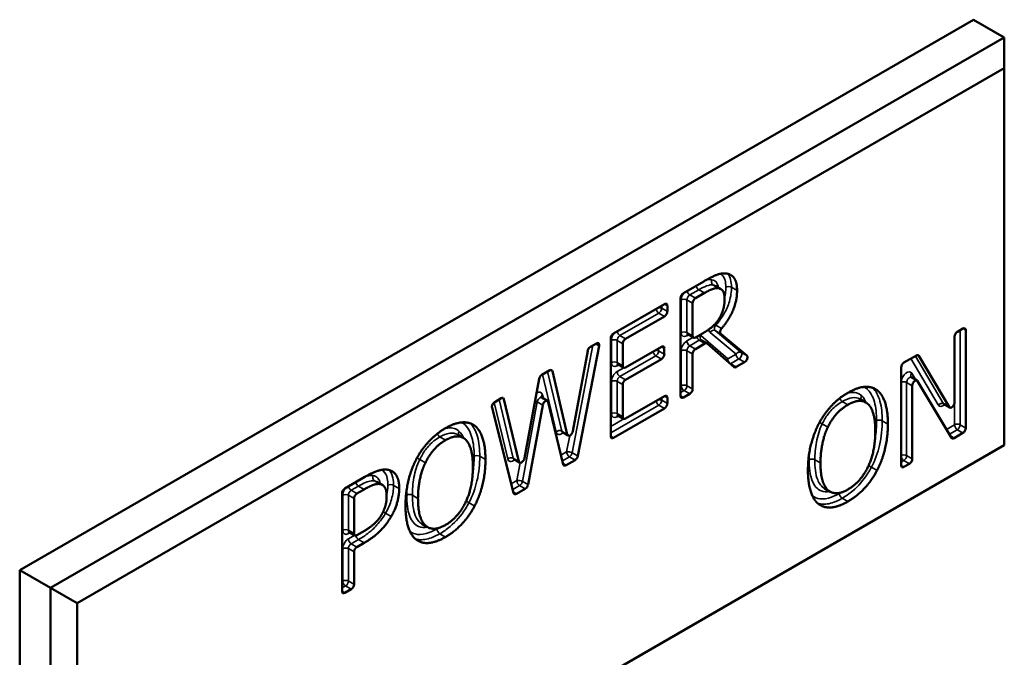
# Model space of a CAD drawing. Header units: inches. Extents: x 0 to 136, y 2 to 86.
# Tile 59 of 61: x 126.272 to 127.504, y 53.836 to 54.634. Entities that reach past the tile are written whole.
import ezdxf

# ---------------------------------------------------------------- set-up
doc = ezdxf.new("R2010")
doc.units = ezdxf.units.IN
doc.header["$LTSCALE"] = 4
doc.header["$MEASUREMENT"] = 0
doc.layers.add('Visible (ANSI)', color=7, linetype='Continuous', lineweight=50)
doc.layers.add('Visible Narrow (ANSI)', color=7, linetype='Continuous', lineweight=35)

msp = doc.modelspace()

# ---------------------------------------------------------------- linework, layer by layer
at = {"layer": 'Visible (ANSI)'}
for p, q in [((127.4657, 54.6339), (126.2725, 53.945)), ((127.4657, 54.6339), (127.5044, 54.6116)), ((127.5044, 54.6116), (126.3111, 53.9227)), ((127.5044, 54.5733), (127.5044, 54.6116)), ((126.3443, 53.9036), (127.5044, 54.5733)), ((127.5044, 54.5733), (127.5044, 54.1013)), ((127.1028, 54.2916), (127.1284, 54.3064)), ((127.1292, 54.2918), (127.1178, 54.2852)), ((127.1496, 54.2968), (127.1426, 54.3009)), ((127.0993, 54.163), (127.0993, 54.2855)), ((127.1143, 54.2791), (127.1143, 54.2381)), ((127.0155, 54.2412), (127.0792, 54.278)), ((127.0828, 54.2759), (127.0828, 54.2686)), ((127.0792, 54.2625), (127.0305, 54.2344)), ((127.1178, 54.2361), (127.1275, 54.2417)), ((127.4457, 54.2433), (127.4526, 54.2473)), ((127.4562, 54.2453), (127.4562, 54.1228)), ((127.012, 54.1126), (127.012, 54.2351)), ((127.1153, 54.2359), (127.1083, 54.2399)), ((127.1323, 54.2288), (127.1253, 54.2329)), ((127.1495, 54.2406), (127.1821, 54.2134)), ((127.4421, 54.1548), (127.4421, 54.2372)), ((126.9645, 54.1188), (126.9831, 54.2193)), ((126.9974, 54.2257), (126.9707, 54.0878)), ((126.9865, 54.2245), (126.994, 54.2287)), ((127.027, 54.2283), (127.027, 54.2007)), ((127.0305, 54.1986), (127.0755, 54.2246)), ((127.079, 54.2225), (127.079, 54.2152)), ((127.1298, 54.2285), (127.1178, 54.2216)), ((127.1662, 54.1991), (127.1326, 54.2286)), ((127.0755, 54.2091), (127.0305, 54.1832)), ((127.1143, 54.2155), (127.1143, 54.1717)), ((127.1794, 54.2051), (127.169, 54.1992)), ((127.3788, 54.2046), (127.3944, 54.2137)), ((127.3976, 54.2133), (127.4355, 54.1491)), ((126.9258, 54.1894), (126.9356, 54.195)), ((126.939, 54.1939), (126.9576, 54.1148)), ((127.028, 54.1984), (127.021, 54.2025)), ((127.3752, 54.076), (127.3752, 54.1985)), ((126.9039, 54.0849), (126.9224, 54.1843)), ((127.3953, 54.1822), (127.3882, 54.1863)), ((127.4383, 54.1106), (127.3959, 54.1815)), ((127.027, 54.1771), (127.027, 54.1367)), ((127.3451, 54.1703), (127.3414, 54.1725)), ((127.3892, 54.1758), (127.3892, 54.0841)), ((126.8668, 54.1553), (126.875, 54.16)), ((126.8784, 54.1589), (126.897, 54.0809)), ((126.9327, 54.1567), (126.9257, 54.1608)), ((126.9525, 54.0773), (126.9337, 54.1553)), ((127.0305, 54.1347), (127.0792, 54.1628)), ((127.0828, 54.1607), (127.0828, 54.1535)), ((127.1108, 54.1655), (127.1028, 54.1609)), ((127.331, 54.1549), (127.324, 54.159)), ((126.8905, 54.0414), (126.8634, 54.1483)), ((126.9268, 54.1513), (126.9085, 54.0519)), ((127.0792, 54.1473), (127.0155, 54.1105)), ((127.4361, 54.1485), (127.429, 54.1525)), ((127.028, 54.1344), (127.021, 54.1385)), ((126.8416, 54.1259), (126.8379, 54.128)), ((126.8275, 54.1104), (126.8204, 54.1145)), ((126.9586, 54.1134), (126.9515, 54.1175)), ((127.4526, 54.1167), (127.4415, 54.1102)), ((127.5044, 54.1013), (126.3443, 53.4315)), ((126.898, 54.0795), (126.8909, 54.0836)), ((126.9673, 54.0827), (126.956, 54.0762)), ((127.3857, 54.078), (127.3788, 54.074)), ((126.6793, 54.0471), (126.7042, 54.0615)), ((126.7033, 54.0459), (126.6943, 54.0407)), ((126.7262, 54.0515), (126.7192, 54.0556)), ((126.905, 54.0468), (126.8939, 54.0403)), ((127.2864, 54.0431), (127.2793, 54.0472)), ((126.6758, 53.9185), (126.6758, 54.041)), ((126.6908, 54.0346), (126.6908, 53.9907)), ((126.7829, 53.9987), (126.7758, 54.0028)), ((126.6918, 53.9884), (126.6848, 53.9925)), ((126.6943, 53.9886), (126.7011, 53.9925)), ((126.7036, 53.9791), (126.6943, 53.9738)), ((126.6908, 53.9677), (126.6908, 53.9272)), ((126.2725, 53.945), (126.3111, 53.9227)), ((126.2725, 53.945), (126.2725, 53.4347)), ((126.3443, 53.9036), (126.3111, 53.9227)), ((126.3111, 53.9227), (126.3111, 53.4124)), ((126.6873, 53.921), (126.6793, 53.9164)), ((126.3443, 53.4315), (126.3443, 53.9036))]:
    msp.add_line(p, q, dxfattribs=at)
for centre, major_axis, start_param, end_param in [((127.1028, 54.2875), (-0.0025, -0.00433), 3.926991, 5.497787), ((127.0792, 54.2739), (0.0025, 0.00433), 5.497787, 7.068583), ((127.1178, 54.2811), (0.0025, 0.00433), 0.785398, 2.356194), ((127.0792, 54.2666), (0.0025, 0.00433), 3.926991, 5.497787), ((127.0155, 54.2371), (-0.0025, -0.00433), 3.926991, 5.497787), ((127.4457, 54.2392), (-0.0025, -0.00433), 3.926991, 5.497787), ((127.4526, 54.2432), (0.0025, 0.00433), 5.497787, 7.068583), ((126.994, 54.2247), (0.0025, 0.00433), 5.251665, 7.068583), ((127.0305, 54.2303), (0.0025, 0.00433), 0.785398, 2.356194), ((127.1178, 54.2402), (-0.0025, -0.00433), 5.497787, 7.068583), ((127.1298, 54.2244), (0.0025, 0.00433), 6.169041, 7.068583), ((126.9865, 54.2204), (-0.0025, -0.00433), 3.926991, 5.263522), ((127.0755, 54.2205), (0.0025, 0.00433), 5.497787, 7.068583), ((127.1178, 54.2175), (0.0025, 0.00433), 0.785398, 2.356194), ((127.0755, 54.2132), (0.0025, 0.00433), 3.926991, 5.497787), ((127.1794, 54.2092), (0.0025, 0.00433), 3.926991, 6.183111), ((127.3788, 54.2006), (-0.0025, -0.00433), 3.926991, 5.497787), ((127.3944, 54.2096), (0.0025, 0.00433), 5.968371, 7.068583), ((126.9356, 54.1909), (0.0025, 0.00433), 5.732967, 7.068583), ((127.0305, 54.2027), (-0.0025, -0.00433), 5.497787, 7.068583), ((127.169, 54.2032), (-0.0025, -0.00433), 6.169041, 7.068583), ((126.9258, 54.1853), (-0.0025, -0.00433), 3.926991, 5.261799), ((127.0305, 54.1791), (0.0025, 0.00433), 0.785398, 2.356194), ((127.3928, 54.1778), (0.0025, 0.00433), 5.971906, 8.63938), ((127.1108, 54.1696), (0.0025, 0.00433), 3.926991, 5.497787), ((126.8668, 54.1513), (-0.0025, -0.00433), 3.926991, 5.747717), ((126.875, 54.156), (0.0025, 0.00433), 5.735623, 7.068583), ((126.9302, 54.1523), (0.0025, 0.00433), 5.738165, 8.405461), ((127.0792, 54.1587), (0.0025, 0.00433), 5.497787, 7.068583), ((127.1028, 54.165), (-0.0025, -0.00433), 5.497787, 7.068583), ((127.0792, 54.1514), (0.0025, 0.00433), 3.926991, 5.497787), ((127.4386, 54.1528), (-0.0025, -0.00433), 5.968371, 8.63938), ((127.0305, 54.1388), (-0.0025, -0.00433), 5.497787, 7.068583), ((126.9611, 54.1177), (-0.0025, -0.00433), 5.732967, 8.405114), ((127.4526, 54.1207), (0.0025, 0.00433), 3.926991, 5.497787), ((127.0155, 54.1146), (-0.0025, -0.00433), 5.497787, 7.068583), ((127.4415, 54.1143), (-0.0025, -0.00433), 5.971906, 7.068583), ((126.9005, 54.0839), (-0.0025, -0.00433), 5.735623, 8.403391), ((126.9673, 54.0868), (0.0025, 0.00433), 3.926991, 5.251665), ((127.3857, 54.0821), (0.0025, 0.00433), 3.926991, 5.497787), ((126.956, 54.0803), (-0.0025, -0.00433), 5.738165, 7.068583), ((127.3788, 54.0781), (-0.0025, -0.00433), 5.497787, 7.068583), ((126.6793, 54.043), (-0.0025, -0.00433), 3.926991, 5.497787), ((126.905, 54.0508), (0.0025, 0.00433), 3.926991, 5.263868), ((126.6943, 54.0366), (0.0025, 0.00433), 0.785398, 2.356194), ((126.8939, 54.0444), (-0.0025, -0.00433), 5.747717, 7.068583), ((126.6943, 53.9927), (-0.0025, -0.00433), 5.497787, 7.068583), ((126.6943, 53.9697), (0.0025, 0.00433), 0.785398, 2.356194), ((126.6873, 53.9251), (0.0025, 0.00433), 3.926991, 5.497787), ((126.6793, 53.9205), (-0.0025, -0.00433), 5.497787, 7.068583)]:
    msp.add_ellipse(centre, major_axis=major_axis, ratio=0.57735, start_param=start_param, end_param=end_param, dxfattribs=at)
for points, degree in [([(127.1284, 54.3064), (127.1381, 54.312), (127.1512, 54.3171), (127.1572, 54.3161)], 2), ([(127.1572, 54.3161), (127.1632, 54.3151), (127.17, 54.3052), (127.17, 54.2949)], 2), ([(127.1472, 54.2977), (127.144, 54.2983), (127.1355, 54.2954), (127.1292, 54.2918)], 2), ([(127.1544, 54.2845), (127.1544, 54.2902), (127.1509, 54.297), (127.1472, 54.2977)], 2), ([(127.1479, 54.2603), (127.1512, 54.2658), (127.1544, 54.2777), (127.1544, 54.2845)], 2), ([(127.1275, 54.2417), (127.134, 54.2454), (127.1444, 54.2541), (127.1479, 54.2603)], 2), ([(127.3087, 54.1669), (127.3202, 54.1736), (127.3387, 54.175), (127.3451, 54.1703)], 2), ([(127.3451, 54.1703), (127.3516, 54.1653), (127.3587, 54.1441), (127.3587, 54.1278)], 2), ([(127.2723, 54.1282), (127.2789, 54.1407), (127.2973, 54.1604), (127.3087, 54.1669)], 2), ([(127.3338, 54.1528), (127.3293, 54.157), (127.3166, 54.1565), (127.3088, 54.1519)], 2), ([(127.3088, 54.1519), (127.3006, 54.1472), (127.2883, 54.1336), (127.2836, 54.1239)], 2), ([(127.343, 54.1187), (127.343, 54.1316), (127.3382, 54.1488), (127.3338, 54.1528)], 2), ([(126.7687, 54.0838), (126.7753, 54.0963), (126.7938, 54.1159), (126.8051, 54.1225)], 2), ([(126.8051, 54.1225), (126.8167, 54.1292), (126.8352, 54.1305), (126.8416, 54.1259)], 2), ([(126.8416, 54.1259), (126.848, 54.1209), (126.8552, 54.0996), (126.8552, 54.0833)], 2), ([(127.2587, 54.07), (127.2587, 54.0864), (127.2658, 54.1155), (127.2723, 54.1282)], 2), ([(127.2836, 54.1239), (127.2791, 54.1146), (127.2744, 54.0918), (127.2744, 54.0791)], 2), ([(127.3088, 54.0459), (127.3244, 54.0549), (127.343, 54.093), (127.343, 54.1187)], 2), ([(127.3587, 54.1278), (127.3587, 54.1119), (127.3517, 54.0821), (127.3451, 54.0696)], 2), ([(126.8052, 54.1075), (126.7971, 54.1028), (126.7848, 54.0891), (126.7801, 54.0794)], 2), ([(126.8303, 54.1084), (126.8258, 54.1126), (126.8131, 54.1121), (126.8052, 54.1075)], 2), ([(126.8395, 54.0743), (126.8395, 54.0872), (126.8347, 54.1044), (126.8303, 54.1084)], 2), ([(126.9515, 54.1175), (126.9512, 54.1177), (126.9508, 54.1177), (126.9508, 54.1177)], 3), ([(126.7552, 54.0256), (126.7552, 54.042), (126.7622, 54.071), (126.7687, 54.0838)], 2), ([(126.8552, 54.0833), (126.8552, 54.0674), (126.8482, 54.0377), (126.8416, 54.0252)], 2), ([(126.8909, 54.0836), (126.8906, 54.0838), (126.8902, 54.0838), (126.8902, 54.0838)], 3), ([(126.7042, 54.0615), (126.7143, 54.0673), (126.7284, 54.0716), (126.7338, 54.0704)], 2), ([(126.7338, 54.0704), (126.7401, 54.0691), (126.7473, 54.0579), (126.7473, 54.0469)], 2), ([(126.7801, 54.0794), (126.7756, 54.0702), (126.7708, 54.0473), (126.7708, 54.0346)], 2), ([(126.8052, 54.0014), (126.8209, 54.0105), (126.8395, 54.0485), (126.8395, 54.0743)], 2), ([(127.2722, 54.0275), (127.2657, 54.0324), (127.2587, 54.0539), (127.2587, 54.07)], 2), ([(127.2744, 54.0791), (127.2744, 54.0533), (127.2931, 54.0368), (127.3088, 54.0459)], 2), ([(127.3451, 54.0696), (127.3382, 54.0565), (127.3198, 54.0372), (127.3087, 54.0308)], 2), ([(126.7234, 54.0526), (126.7199, 54.0532), (126.7103, 54.05), (126.7033, 54.0459)], 2), ([(126.7316, 54.0374), (126.7316, 54.0441), (126.7276, 54.0518), (126.7234, 54.0526)], 2), ([(126.7473, 54.0469), (126.7473, 54.0385), (126.7421, 54.0202), (126.7374, 54.0122)], 2), ([(126.7252, 54.0143), (126.7286, 54.0202), (126.7316, 54.0311), (126.7316, 54.0374)], 2), ([(126.7708, 54.0346), (126.7708, 54.0089), (126.7896, 53.9924), (126.8052, 54.0014)], 2), ([(126.7686, 53.9831), (126.7621, 53.988), (126.7552, 54.0095), (126.7552, 54.0256)], 2), ([(126.8416, 54.0252), (126.8347, 54.0121), (126.8162, 53.9927), (126.8051, 53.9863)], 2), ([(127.3087, 54.0308), (127.2972, 54.0242), (127.2789, 54.0226), (127.2722, 54.0275)], 2), ([(126.7011, 53.9925), (126.7102, 53.9978), (126.7215, 54.0077), (126.7252, 54.0143)], 2), ([(126.7374, 54.0122), (126.7315, 54.0022), (126.7157, 53.9861), (126.7036, 53.9791)], 2), ([(126.8051, 53.9863), (126.7937, 53.9797), (126.7753, 53.9781), (126.7686, 53.9831)], 2)]:
    msp.add_open_spline(points, degree=degree, dxfattribs=at)
for points, degree, knots in [([(127.17, 54.2949), (127.17, 54.2806), (127.1586, 54.2566), (127.1507, 54.2475)], 2, [0, 0, 0, 1, 1.800624, 1.800624, 1.800624]), ([(127.1495, 54.2406), (127.1492, 54.2408), (127.149, 54.2412), (127.1488, 54.242), (127.1487, 54.2425), (127.1488, 54.2437), (127.1489, 54.2442), (127.1493, 54.2453), (127.1495, 54.2458), (127.1501, 54.2467), (127.1504, 54.2471), (127.1507, 54.2475)], 3, [0, 0, 0, 0, 0.00496118, 0.00496118, 0.00992237, 0.00992237, 0.01488355, 0.01488355, 0.01888589, 0.01888589, 0.02288822, 0.02288822, 0.02288822, 0.02288822]), ([(127.1083, 54.2399), (127.1081, 54.24), (127.108, 54.2401), (127.1077, 54.2401), (127.1077, 54.2401), (127.1076, 54.2401), (127.1076, 54.2401), (127.1076, 54.2401)], 3, [3.9269908, 3.9269908, 3.9269908, 3.9269908, 4.0840704, 4.0840704, 4.2411501, 4.2411501, 4.3319005, 4.3319005, 4.3319005, 4.3319005]), ([(127.125, 54.233), (127.125, 54.233), (127.125, 54.233), (127.1251, 54.233), (127.1251, 54.233), (127.1251, 54.233), (127.1251, 54.2329), (127.1252, 54.2329), (127.1252, 54.2329), (127.1252, 54.2329), (127.1252, 54.2329), (127.1253, 54.2329)], 3, [0.671254, 0.671254, 0.671254, 0.671254, 0.6940829, 0.6940829, 0.7169117, 0.7169117, 0.7397405, 0.7397405, 0.7625693, 0.7625693, 0.7853982, 0.7853982, 0.7853982, 0.7853982]), ([(127.021, 54.2025), (127.0208, 54.2025), (127.0207, 54.2026), (127.0205, 54.2027), (127.0204, 54.2027), (127.0203, 54.2027), (127.0203, 54.2027), (127.0203, 54.2027)], 3, [3.9269908, 3.9269908, 3.9269908, 3.9269908, 4.0840704, 4.0840704, 4.2411501, 4.2411501, 4.3319005, 4.3319005, 4.3319005, 4.3319005]), ([(127.3877, 54.1867), (127.3877, 54.1867), (127.3877, 54.1867), (127.3878, 54.1866), (127.3878, 54.1866), (127.3879, 54.1865), (127.3879, 54.1865), (127.388, 54.1864), (127.388, 54.1864), (127.3881, 54.1863), (127.3882, 54.1863), (127.3882, 54.1863)], 3, [0.4741184, 0.4741184, 0.4741184, 0.4741184, 0.5363744, 0.5363744, 0.5986303, 0.5986303, 0.6608863, 0.6608863, 0.7231422, 0.7231422, 0.7853982, 0.7853982, 0.7853982, 0.7853982]), ([(127.3319, 54.1722), (127.3319, 54.1722), (127.3319, 54.1722), (127.3322, 54.1728), (127.3327, 54.1733), (127.3335, 54.1739), (127.3338, 54.1741), (127.3341, 54.1743)], 3, [-0.020012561, -0.020012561, -0.020012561, -0.020012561, -0.019919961, -0.019919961, -0.014883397, -0.014883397, -0.012155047, -0.012155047, -0.012155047, -0.012155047]), ([(126.9251, 54.1613), (126.9251, 54.1613), (126.9252, 54.1613), (126.9252, 54.1612), (126.9252, 54.1612), (126.9253, 54.1611), (126.9254, 54.161), (126.9255, 54.1609), (126.9256, 54.1608), (126.9257, 54.1608)], 3, [0.3804885, 0.3804885, 0.3804885, 0.3804885, 0.458386, 0.458386, 0.56739, 0.56739, 0.6763941, 0.6763941, 0.7853982, 0.7853982, 0.7853982, 0.7853982]), ([(127.429, 54.1525), (127.4288, 54.1527), (127.4286, 54.1527), (127.4284, 54.1528), (127.4283, 54.1527), (127.4283, 54.1527)], 3, [3.9269908, 3.9269908, 3.9269908, 3.9269908, 4.1626103, 4.1626103, 4.3319005, 4.3319005, 4.3319005, 4.3319005]), ([(127.021, 54.1385), (127.0208, 54.1386), (127.0207, 54.1387), (127.0205, 54.1387), (127.0204, 54.1387), (127.0203, 54.1387), (127.0203, 54.1387), (127.0203, 54.1387)], 3, [3.9269908, 3.9269908, 3.9269908, 3.9269908, 4.0840704, 4.0840704, 4.2411501, 4.2411501, 4.3319005, 4.3319005, 4.3319005, 4.3319005]), ([(126.8284, 54.1278), (126.8284, 54.1278), (126.8284, 54.1278), (126.8287, 54.1284), (126.8292, 54.1289), (126.83, 54.1295), (126.8302, 54.1297), (126.8305, 54.1298)], 3, [-0.020012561, -0.020012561, -0.020012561, -0.020012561, -0.019919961, -0.019919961, -0.014883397, -0.014883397, -0.012155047, -0.012155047, -0.012155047, -0.012155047]), ([(126.6848, 53.9925), (126.6846, 53.9926), (126.6845, 53.9926), (126.6843, 53.9927), (126.6842, 53.9927), (126.6841, 53.9927), (126.6841, 53.9927), (126.6841, 53.9927)], 3, [3.9269908, 3.9269908, 3.9269908, 3.9269908, 4.0840704, 4.0840704, 4.2411501, 4.2411501, 4.3319005, 4.3319005, 4.3319005, 4.3319005])]:
    msp.add_open_spline(points, degree=degree, knots=knots, dxfattribs=at)
at = {"layer": 'Visible Narrow (ANSI)'}
for p, q in [((127.1108, 54.2893), (127.1222, 54.2959)), ((127.1292, 54.2918), (127.1222, 54.2959)), ((127.1472, 54.2977), (127.1401, 54.3018)), ((127.17, 54.2949), (127.163, 54.299)), ((127.1002, 54.2832), (127.1002, 54.2422)), ((127.1072, 54.2422), (127.1072, 54.2832)), ((127.1072, 54.2832), (127.1143, 54.2791)), ((127.1178, 54.2852), (127.1108, 54.2893)), ((127.0235, 54.2385), (127.0721, 54.2666)), ((127.0721, 54.2666), (127.0792, 54.2625)), ((127.0757, 54.2727), (127.0757, 54.2759)), ((127.0828, 54.2686), (127.0757, 54.2727)), ((127.0792, 54.278), (127.0828, 54.2759)), ((127.1143, 54.2381), (127.1072, 54.2422)), ((127.1362, 54.2425), (127.1688, 54.2154)), ((127.175, 54.2175), (127.1425, 54.2447)), ((127.1425, 54.2447), (127.1495, 54.2406)), ((127.1507, 54.2475), (127.1436, 54.2516)), ((127.4491, 54.1269), (127.4491, 54.2453)), ((127.4526, 54.2473), (127.4562, 54.2453)), ((127.0129, 54.2324), (127.0129, 54.2048)), ((127.0199, 54.2048), (127.0199, 54.2324)), ((127.0199, 54.2324), (127.027, 54.2283)), ((127.0305, 54.2344), (127.0235, 54.2385)), ((127.1072, 54.2381), (127.1093, 54.2393)), ((127.1148, 54.2362), (127.1072, 54.2318)), ((127.1108, 54.2257), (127.1228, 54.2326)), ((127.1228, 54.2326), (127.1298, 54.2285)), ((127.1584, 54.2094), (127.1248, 54.2388)), ((126.9637, 54.0919), (126.9897, 54.2263)), ((126.993, 54.2282), (126.9974, 54.2257)), ((127.0719, 54.2193), (127.0719, 54.2225)), ((127.079, 54.2152), (127.0719, 54.2193)), ((127.0755, 54.2246), (127.079, 54.2225)), ((127.1002, 54.2196), (127.1002, 54.1757)), ((127.1072, 54.1757), (127.1072, 54.2196)), ((127.1072, 54.2196), (127.1143, 54.2155)), ((127.1178, 54.2216), (127.1108, 54.2257)), ((127.1821, 54.2134), (127.175, 54.2175)), ((127.027, 54.2007), (127.0199, 54.2048)), ((127.0235, 54.1873), (127.0684, 54.2132)), ((127.0684, 54.2132), (127.0755, 54.2091)), ((127.1688, 54.2154), (127.1584, 54.2094)), ((127.1619, 54.2032), (127.1723, 54.2092)), ((127.1723, 54.2092), (127.1794, 54.2051)), ((127.3874, 54.2096), (127.4217, 54.1516)), ((127.4284, 54.1532), (127.3931, 54.2129)), ((127.396, 54.2142), (127.3976, 54.2133)), ((126.9506, 54.1189), (126.933, 54.1935)), ((126.9364, 54.1954), (126.939, 54.1939)), ((127.0199, 54.2007), (127.022, 54.2019)), ((127.0284, 54.1982), (127.0199, 54.1934)), ((127.169, 54.1992), (127.1619, 54.2032)), ((126.9267, 54.1899), (126.9436, 54.118)), ((127.0129, 54.1811), (127.0129, 54.1408)), ((127.0199, 54.1408), (127.0199, 54.1811)), ((127.0199, 54.1811), (127.027, 54.1771)), ((127.0305, 54.1832), (127.0235, 54.1873)), ((127.3822, 54.0882), (127.3822, 54.1799)), ((127.3822, 54.1799), (127.3892, 54.1758)), ((127.3932, 54.1834), (127.3885, 54.1913)), ((127.1002, 54.1757), (127.0993, 54.1752)), ((127.0993, 54.1671), (127.1037, 54.1696)), ((127.1037, 54.1696), (127.1108, 54.1655)), ((127.1143, 54.1717), (127.1072, 54.1757)), ((126.89, 54.085), (126.8724, 54.1586)), ((126.8758, 54.1604), (126.8784, 54.1589)), ((126.9014, 54.056), (126.9197, 54.1554)), ((126.9197, 54.1554), (126.9268, 54.1513)), ((126.9277, 54.1596), (126.9265, 54.1644)), ((127.0757, 54.1575), (127.0757, 54.1607)), ((127.0828, 54.1535), (127.0757, 54.1575)), ((127.0792, 54.1628), (127.0828, 54.1607)), ((127.1028, 54.1609), (127.0993, 54.163)), ((127.3088, 54.1519), (127.3017, 54.156)), ((126.8661, 54.1548), (126.883, 54.0841)), ((127.012, 54.1167), (127.0721, 54.1514)), ((127.0721, 54.1514), (127.0792, 54.1473)), ((127.4355, 54.1491), (127.4284, 54.1532)), ((127.442, 54.1537), (127.442, 54.1269)), ((127.0284, 54.1343), (127.012, 54.1248)), ((127.027, 54.1367), (127.0199, 54.1408)), ((127.0199, 54.1367), (127.022, 54.1379)), ((127.3587, 54.1278), (127.3516, 54.1318)), ((126.9576, 54.1148), (126.9506, 54.1189)), ((127.2836, 54.1239), (127.2766, 54.128)), ((127.442, 54.1269), (127.4321, 54.1211)), ((127.4357, 54.115), (127.4456, 54.1207)), ((127.4456, 54.1207), (127.4526, 54.1167)), ((127.4562, 54.1228), (127.4491, 54.1269)), ((126.8052, 54.1075), (126.7982, 54.1116)), ((126.9607, 54.1135), (126.9567, 54.0929)), ((127.0155, 54.1105), (127.012, 54.1126)), ((127.4415, 54.1102), (127.437, 54.1128)), ((126.7801, 54.0794), (126.773, 54.0835)), ((126.8552, 54.0833), (126.8481, 54.0874)), ((126.897, 54.0809), (126.89, 54.085)), ((126.9567, 54.0929), (126.9497, 54.0889)), ((126.9515, 54.0817), (126.9602, 54.0868)), ((126.9602, 54.0868), (126.9673, 54.0827)), ((126.9707, 54.0878), (126.9637, 54.0919)), ((127.2744, 54.0791), (127.2673, 54.0831)), ((127.3752, 54.0801), (127.3786, 54.0821)), ((127.3786, 54.0821), (127.3857, 54.078)), ((127.3892, 54.0841), (127.3822, 54.0882)), ((126.8985, 54.0793), (126.8944, 54.057)), ((126.956, 54.0762), (126.9523, 54.0783)), ((127.3451, 54.0696), (127.3381, 54.0737)), ((127.3788, 54.074), (127.3752, 54.076)), ((126.7234, 54.0526), (126.7164, 54.0566)), ((126.8944, 54.057), (126.8875, 54.053)), ((126.6873, 54.0448), (126.6962, 54.05)), ((126.6943, 54.0407), (126.6873, 54.0448)), ((126.7033, 54.0459), (126.6962, 54.05)), ((126.7473, 54.0469), (126.7402, 54.051)), ((126.8893, 54.0459), (126.898, 54.0508)), ((126.898, 54.0508), (126.905, 54.0468)), ((126.9085, 54.0519), (126.9014, 54.056)), ((126.6767, 54.0387), (126.6767, 53.9948)), ((126.6837, 53.9948), (126.6837, 54.0387)), ((126.6837, 54.0387), (126.6908, 54.0346)), ((126.7708, 54.0346), (126.7638, 54.0387)), ((126.8939, 54.0403), (126.8902, 54.0425)), ((127.3087, 54.0308), (127.3016, 54.0349)), ((126.8416, 54.0252), (126.8346, 54.0293)), ((126.7374, 54.0122), (126.7303, 54.0163)), ((126.6908, 53.9907), (126.6837, 53.9948)), ((126.6837, 53.9907), (126.6858, 53.9919)), ((126.6916, 53.9886), (126.6837, 53.984)), ((126.6873, 53.9779), (126.6965, 53.9832)), ((126.7036, 53.9791), (126.6965, 53.9832)), ((126.8051, 53.9863), (126.7981, 53.9904)), ((126.6767, 53.9718), (126.6767, 53.9312)), ((126.6837, 53.9312), (126.6837, 53.9718)), ((126.6837, 53.9718), (126.6908, 53.9677)), ((126.6943, 53.9738), (126.6873, 53.9779)), ((126.6767, 53.9312), (126.6758, 53.9307)), ((126.6758, 53.9226), (126.6802, 53.9251)), ((126.6802, 53.9251), (126.6873, 53.921)), ((126.6908, 53.9272), (126.6837, 53.9312)), ((126.6793, 53.9164), (126.6758, 53.9185))]:
    msp.add_line(p, q, dxfattribs=at)
for centre, major_axis, ratio, start_param, end_param in [((127.1072, 54.2873), (-0.005, -0.00866), 0.57735, 4.49835, 5.497787), ((127.1108, 54.2934), (0.0025, -0.00433), 0.57735, 4.208902, 5.497787), ((127.1222, 54.3), (0.0025, -0.00433), 0.57735, 4.208902, 5.497787), ((127.1594, 54.297), (-0.005, 0), 0.57735, 3.926991, 5.497787), ((127.1037, 54.2811), (0.005, 0), 0.57735, 0.785398, 2.356194), ((127.1108, 54.2852), (0.0025, 0.00433), 0.57735, 0.785398, 2.356194), ((127.0721, 54.2707), (-0.0025, 0.00433), 0.57735, 0.981436, 2.356194), ((127.0721, 54.2707), (0.005, 0), 0.57735, 0.785398, 1.68981), ((127.0721, 54.2707), (0.0025, 0.00433), 0.57735, 3.926991, 5.497787), ((127.0199, 54.2365), (-0.005, -0.00866), 0.57735, 4.393751, 5.497787), ((127.0235, 54.2426), (-0.0025, 0.00433), 0.57735, 0.981436, 2.356194), ((127.1037, 54.2402), (0.005, 0), 0.57735, 0.785398, 2.356194), ((127.1072, 54.2463), (-0.005, -0.00866), 0.57735, 5.497787, 7.068583), ((127.1108, 54.2443), (-0.0025, -0.00433), 0.57735, 5.497787, 6.283185), ((127.1397, 54.2405), (0.0032, 0.00384), 0.812411, 0.140361, 1.711158), ((127.1421, 54.2543), (0.00377, -0.00328), 0.261897, 4.968948, 5.353681), ((127.0164, 54.2303), (-0.005, 0), 0.57735, 3.926991, 5.497787), ((127.0235, 54.2344), (0.0025, 0.00433), 0.57735, 0.785398, 2.356194), ((127.1072, 54.2236), (-0.005, -0.00866), 0.57735, 3.926991, 5.497787), ((127.1108, 54.2361), (-0.0025, 0.00433), 0.57735, 0.180231, 0.785398), ((127.1108, 54.2298), (0.0025, -0.00433), 0.57735, 3.926991, 5.497787), ((127.1228, 54.2367), (0.0025, -0.00433), 0.57735, 4.310889, 5.497787), ((127.1228, 54.2285), (0.0025, 0.00433), 0.57735, 0, 0.785398), ((127.1283, 54.2368), (-0.0033, -0.00376), 0.811183, 4.872091, 6.283185), ((127.1192, 54.2306), (0.005, 0.00866), 0.57735, 6.169041, 6.386621), ((127.0684, 54.2173), (-0.0025, 0.00433), 0.57735, 0.981436, 2.356194), ((127.0684, 54.2173), (0.005, 0), 0.57735, 0.785398, 1.68981), ((127.0684, 54.2173), (0.0025, 0.00433), 0.57735, 3.926991, 5.497787), ((127.1037, 54.2175), (0.005, 0), 0.57735, 0.785398, 2.356194), ((127.1108, 54.2216), (0.0025, 0.00433), 0.57735, 0.785398, 2.356194), ((127.1723, 54.2133), (0.0032, 0.00384), 0.812411, 0.140361, 1.711158), ((127.1723, 54.2133), (0.0025, 0.00433), 0.57735, 3.926991, 6.183111), ((127.0164, 54.2027), (-0.005, 0), 0.57735, 3.926991, 5.497787), ((127.0199, 54.2088), (-0.005, -0.00866), 0.57735, 5.497787, 7.068583), ((127.0235, 54.2068), (-0.0025, -0.00433), 0.57735, 5.497787, 6.283185), ((127.1619, 54.2073), (0.0033, 0.00376), 0.811183, 1.730498, 2.303963), ((127.1619, 54.2073), (0.0025, -0.00433), 0.57735, 3.926991, 5.497787), ((127.1723, 54.2133), (-0.0025, 0.00433), 0.57735, 0.785398, 2.356194), ((127.0199, 54.1852), (-0.005, -0.00866), 0.57735, 3.926991, 5.497787), ((127.0235, 54.1986), (-0.0025, 0.00433), 0.57735, 0.180231, 0.785398), ((127.0235, 54.1913), (-0.0025, 0.00433), 0.57735, 0.785398, 2.356194), ((127.1619, 54.2073), (0.0025, 0.00433), 0.57735, 3.853407, 3.926991), ((127.3822, 54.184), (0.005, 0.00866), 0.57735, 5.971906, 8.459094), ((127.0164, 54.1791), (-0.005, 0), 0.57735, 3.926991, 5.497787), ((127.0235, 54.1832), (0.0025, 0.00433), 0.57735, 0.785398, 2.356194), ((127.3786, 54.1778), (-0.005, 0), 0.57735, 3.926991, 5.465876), ((127.3857, 54.1819), (0.0025, 0.00433), 0.57735, 0, 2.356194), ((127.392, 54.1893), (-0.00429, -0.00257), 0.777258, 5.121135, 6.283185), ((126.9196, 54.1585), (0.005, 0.00866), 0.57735, 5.738165, 7.153133), ((127.1037, 54.1737), (0.005, 0), 0.57735, 0.785398, 2.356194), ((127.1037, 54.1737), (-0.0025, 0.00433), 0.57735, 0.785398, 2.356194), ((127.1037, 54.1737), (0.0025, 0.00433), 0.57735, 3.926991, 5.497787), ((126.9163, 54.1544), (-0.00492, 0.00091), 0.427801, 4.019514, 4.607053), ((126.9232, 54.1564), (0.0025, 0.00433), 0.57735, 0, 2.122275), ((126.93, 54.1623), (-0.00486, -0.00118), 0.6982, 5.345037, 6.260855), ((127.0721, 54.1555), (-0.0025, 0.00433), 0.57735, 0.981436, 2.356194), ((127.0721, 54.1555), (0.005, 0), 0.57735, 0.785398, 1.68981), ((127.0721, 54.1555), (0.0025, 0.00433), 0.57735, 3.926991, 5.497787), ((127.3017, 54.1601), (0.0025, -0.00433), 0.57735, 4.394085, 5.497787), ((127.4252, 54.1495), (-0.0043, -0.00254), 0.776369, 3.554337, 5.125133), ((127.428, 54.1589), (-0.005, -0.00866), 0.57735, 5.968371, 7.330383), ((127.4315, 54.1569), (-0.0025, -0.00433), 0.57735, 5.968371, 6.283185), ((127.0164, 54.1388), (-0.005, 0), 0.57735, 3.926991, 5.497787), ((127.0199, 54.1449), (-0.005, -0.00866), 0.57735, 5.497787, 7.068583), ((127.0235, 54.1429), (-0.0025, -0.00433), 0.57735, 5.497787, 6.283185), ((127.0235, 54.1347), (-0.0025, 0.00433), 0.57735, 0.180231, 0.785398), ((127.3481, 54.1298), (0.005, 0), 0.57735, 0.785398, 2.356194), ((126.9471, 54.116), (-0.00487, -0.00115), 0.69599, 3.778311, 5.349107), ((126.9505, 54.1239), (-0.005, -0.00866), 0.57735, 5.732967, 7.330383), ((126.954, 54.1218), (-0.0025, -0.00433), 0.57735, 5.732967, 6.283185), ((127.4456, 54.1248), (0.005, 0), 0.57735, 0.785398, 2.356194), ((127.4456, 54.1248), (-0.0025, 0.00433), 0.57735, 0.785398, 2.356194), ((127.4456, 54.1248), (0.0025, 0.00433), 0.57735, 3.926991, 5.497787), ((126.7982, 54.1157), (0.0025, -0.00433), 0.57735, 4.394085, 5.497787), ((126.9602, 54.0909), (0.00491, -0.00095), 0.419283, 0.881558, 2.452354), ((126.8446, 54.0854), (0.005, 0), 0.57735, 0.785398, 2.356194), ((126.8865, 54.0821), (-0.00486, -0.00116), 0.697122, 3.776236, 5.347032), ((126.8899, 54.09), (-0.005, -0.00866), 0.57735, 5.735623, 7.330383), ((126.8934, 54.0879), (-0.0025, -0.00433), 0.57735, 5.735623, 6.283185), ((126.9602, 54.0909), (-0.0025, 0.00433), 0.57735, 0.785398, 2.356194), ((126.9602, 54.0909), (0.0025, 0.00433), 0.57735, 3.926991, 5.251665), ((127.2638, 54.0811), (0.005, 0), 0.57735, 0.785398, 2.356194), ((127.3786, 54.0862), (0.005, 0), 0.57735, 0.785398, 2.324283), ((127.3786, 54.0862), (-0.0025, 0.00433), 0.57735, 1.040708, 2.356194), ((127.3786, 54.0862), (0.0025, 0.00433), 0.57735, 3.926991, 5.497787), ((126.7183, 54.0612), (-0.00094, -0.00491), 0.800641, 4.441839, 6.012636), ((126.898, 54.0549), (0.00492, -0.00091), 0.427801, 0.877922, 2.448718), ((126.898, 54.0549), (-0.0025, 0.00433), 0.57735, 0.785398, 2.356194), ((126.6837, 54.0428), (-0.005, -0.00866), 0.57735, 4.49835, 5.497787), ((126.6873, 54.0407), (0.0025, 0.00433), 0.57735, 0.785398, 2.356194), ((126.6873, 54.0489), (0.0025, -0.00433), 0.57735, 4.208902, 5.497787), ((126.6962, 54.0541), (0.0025, -0.00433), 0.57735, 4.208902, 5.497787), ((126.7367, 54.049), (0.005, 0), 0.57735, 0.785398, 2.356194), ((126.898, 54.0549), (0.0025, 0.00433), 0.57735, 3.926991, 5.263868), ((126.6802, 54.0366), (0.005, 0), 0.57735, 0.785398, 2.356194), ((126.7602, 54.0367), (0.005, 0), 0.57735, 0.785398, 2.356194), ((127.3016, 54.0389), (0.0025, -0.00433), 0.57735, 3.926991, 5.497787), ((126.7278, 54.0178), (0.00432, -0.00252), 0.008084, 4.572917, 5.327892), ((126.6802, 53.9927), (0.005, 0), 0.57735, 0.785398, 2.356194), ((126.6837, 53.9988), (-0.005, -0.00866), 0.57735, 5.497787, 7.068583), ((126.6873, 53.9968), (-0.0025, -0.00433), 0.57735, 5.497787, 6.283185), ((126.7981, 53.9945), (0.0025, -0.00433), 0.57735, 3.926991, 5.497787), ((126.6837, 53.9759), (-0.005, -0.00866), 0.57735, 3.926991, 5.497787), ((126.6873, 53.9886), (-0.0025, 0.00433), 0.57735, 0.180231, 0.785398), ((126.6873, 53.982), (0.0025, -0.00433), 0.57735, 3.926991, 5.497787), ((126.6965, 53.9873), (0.0025, -0.00433), 0.57735, 4.196829, 5.497787), ((126.6802, 53.9697), (0.005, 0), 0.57735, 0.785398, 2.356194), ((126.6873, 53.9738), (0.0025, 0.00433), 0.57735, 0.785398, 2.356194), ((126.6802, 53.9292), (0.005, 0), 0.57735, 0.785398, 2.356194), ((126.6802, 53.9292), (-0.0025, 0.00433), 0.57735, 0.785398, 2.356194), ((126.6802, 53.9292), (0.0025, 0.00433), 0.57735, 3.926991, 5.497787)]:
    msp.add_ellipse(centre, major_axis=major_axis, ratio=ratio, start_param=start_param, end_param=end_param, dxfattribs=at)
for points, knots in [([(127.1494, 54.3159), (127.1516, 54.3145), (127.1534, 54.3124), (127.1553, 54.3072), (127.1557, 54.3044), (127.1559, 54.3007), (127.1559, 54.2999), (127.1559, 54.299)], [-0.07008099, -0.07008099, -0.07008099, -0.07008099, -0.0358253, -0.0358253, -0.00774896, -0.00774896, 0, 0, 0, 0]), ([(127.163, 54.299), (127.163, 54.2999), (127.1629, 54.3008), (127.1627, 54.3049), (127.1623, 54.308), (127.1605, 54.3128), (127.1595, 54.3145), (127.1582, 54.3159)], [0, 0, 0, 0, 0.00774896, 0.00774896, 0.0358253, 0.0358253, 0.05662851, 0.05662851, 0.05662851, 0.05662851]), ([(127.1386, 54.3084), (127.1386, 54.3084), (127.1385, 54.3084), (127.1385, 54.3084), (127.1362, 54.3088), (127.1335, 54.3085), (127.1307, 54.3077)], [-0.07416286, -0.07416286, -0.07416286, -0.07416286, -0.07408431, -0.07408431, -0.07408431, -0.04366072, -0.04366072, -0.04366072, -0.04366072]), ([(127.1386, 54.3084), (127.1383, 54.3078), (127.1381, 54.3072), (127.138, 54.3059), (127.1381, 54.3052), (127.1384, 54.304), (127.1386, 54.3034), (127.1393, 54.3025), (127.1397, 54.3021), (127.1401, 54.3018)], [0, 0, 0, 0, 0.25, 0.25, 0.5, 0.5, 0.75, 0.75, 1, 1, 1, 1]), ([(127.1468, 54.2985), (127.1463, 54.3013), (127.1453, 54.3038), (127.1423, 54.3071), (127.1406, 54.308), (127.1386, 54.3084), (127.1386, 54.3084), (127.1386, 54.3084), (127.1386, 54.3084)], [-0.05555706, -0.05555706, -0.05555706, -0.05555706, -0.0256552, -0.0256552, 0, 0, 0, 0.00007854, 0.00007854, 0.00007854, 0.00007854]), ([(127.1222, 54.2959), (127.1255, 54.2978), (127.1288, 54.2995), (127.1349, 54.3018), (127.1377, 54.3023), (127.1401, 54.3018)], [0, 0, 0, 0, 0.03704215, 0.03704215, 0.07408431, 0.07408431, 0.07408431, 0.07408431]), ([(127.1436, 54.2516), (127.1473, 54.2559), (127.1509, 54.2608), (127.1565, 54.2708), (127.1589, 54.276), (127.1613, 54.2843), (127.162, 54.2875), (127.1628, 54.2935), (127.163, 54.2963), (127.163, 54.299)], [0, 0, 0, 0, 0.0408739, 0.0408739, 0.0784743, 0.0784743, 0.1022205, 0.1022205, 0.1254748, 0.1254748, 0.1254748, 0.1254748]), ([(127.1559, 54.299), (127.1559, 54.2965), (127.1557, 54.2939), (127.1551, 54.2894), (127.1548, 54.2876), (127.1543, 54.2857)], [-0.12547478, -0.12547478, -0.12547478, -0.12547478, -0.10222049, -0.10222049, -0.08655445, -0.08655445, -0.08655445, -0.08655445]), ([(127.1346, 54.2462), (127.1346, 54.2456), (127.1348, 54.2449), (127.1352, 54.2436), (127.1357, 54.243), (127.1362, 54.2425)], [0.0299995, 0.0299995, 0.0299995, 0.0299995, 0.03655358, 0.03655358, 0.04564843, 0.04564843, 0.04564843, 0.04564843]), ([(127.1425, 54.2447), (127.1422, 54.2449), (127.142, 54.2452), (127.1416, 54.2462), (127.1416, 54.2469), (127.1418, 54.2482), (127.142, 54.2489), (127.1425, 54.2499), (127.1428, 54.2504), (127.1432, 54.2511), (127.1434, 54.2514), (127.1436, 54.2516)], [-0.04564843, -0.04564843, -0.04564843, -0.04564843, -0.03655358, -0.03655358, -0.02316776, -0.02316776, -0.01287098, -0.01287098, -0.00495038, -0.00495038, 0, 0, 0, 0]), ([(127.326, 54.1631), (127.3223, 54.1665), (127.3173, 54.168), (127.3104, 54.1671), (127.3091, 54.1668), (127.3078, 54.1664)], [-0.11410015, -0.11410015, -0.11410015, -0.11410015, -0.0494806, -0.0494806, -0.0346411, -0.0346411, -0.0346411, -0.0346411]), ([(127.3319, 54.1722), (127.3366, 54.1685), (127.3399, 54.1624), (127.3438, 54.1485), (127.3446, 54.1403), (127.3446, 54.1318)], [-0.1576988, -0.1576988, -0.1576988, -0.1576988, -0.078908, -0.078908, 0, 0, 0, 0]), ([(127.3516, 54.1318), (127.3516, 54.1406), (127.3509, 54.1491), (127.3469, 54.1632), (127.3439, 54.1692), (127.3395, 54.1732)], [0, 0, 0, 0, 0.078908, 0.078908, 0.1504674, 0.1504674, 0.1504674, 0.1504674]), ([(127.2766, 54.128), (127.2786, 54.1322), (127.2809, 54.1362), (127.2868, 54.1442), (127.2904, 54.1479), (127.2967, 54.1529), (127.2992, 54.1546), (127.3017, 54.156)], [0, 0, 0, 0, 0.0392094, 0.0392094, 0.0855742, 0.0855742, 0.1145522, 0.1145522, 0.1145522, 0.1145522]), ([(127.3017, 54.156), (127.3059, 54.1585), (127.3102, 54.1601), (127.3177, 54.1612), (127.3211, 54.1606), (127.3239, 54.159)], [0, 0, 0, 0, 0.0494806, 0.0494806, 0.09747559, 0.09747559, 0.09747559, 0.09747559]), ([(127.326, 54.1631), (127.3256, 54.1625), (127.3253, 54.1619), (127.325, 54.1607), (127.325, 54.1601), (127.3251, 54.159), (127.3253, 54.1585), (127.3255, 54.1581)], [0, 0, 0, 0, 0.25, 0.25, 0.5, 0.5, 0.7435245, 0.7435245, 0.7435245, 0.7435245]), ([(127.3381, 54.0737), (127.3428, 54.0827), (127.3461, 54.0922), (127.3482, 54.1011), (127.3507, 54.1119), (127.3516, 54.1223), (127.3516, 54.1318)], [0, 0, 0, 0, 0.0710032, 0.0710032, 0.0710032, 0.1574548, 0.1574548, 0.1574548, 0.1574548]), ([(126.8225, 54.1186), (126.8188, 54.122), (126.8138, 54.1236), (126.8069, 54.1226), (126.8056, 54.1223), (126.8042, 54.122)], [-0.11410015, -0.11410015, -0.11410015, -0.11410015, -0.0494806, -0.0494806, -0.0346411, -0.0346411, -0.0346411, -0.0346411]), ([(126.8225, 54.1186), (126.8221, 54.1181), (126.8218, 54.1175), (126.8215, 54.1163), (126.8214, 54.1157), (126.8216, 54.1146), (126.8218, 54.1141), (126.822, 54.1136)], [0, 0, 0, 0, 0.25, 0.25, 0.5, 0.5, 0.7435245, 0.7435245, 0.7435245, 0.7435245]), ([(126.8284, 54.1278), (126.8331, 54.1241), (126.8363, 54.118), (126.8403, 54.104), (126.8411, 54.0958), (126.8411, 54.0874)], [-0.1576988, -0.1576988, -0.1576988, -0.1576988, -0.078908, -0.078908, 0, 0, 0, 0]), ([(126.8481, 54.0874), (126.8481, 54.0961), (126.8474, 54.1047), (126.8433, 54.1188), (126.8404, 54.1247), (126.836, 54.1288)], [0, 0, 0, 0, 0.078908, 0.078908, 0.1504674, 0.1504674, 0.1504674, 0.1504674]), ([(127.2673, 54.0831), (127.2673, 54.0902), (127.2679, 54.0977), (127.2707, 54.1128), (127.273, 54.1207), (127.2766, 54.128)], [0, 0, 0, 0, 0.0686372, 0.0686372, 0.1372744, 0.1372744, 0.1372744, 0.1372744]), ([(127.2766, 54.128), (127.2761, 54.1282), (127.2756, 54.1285), (127.2744, 54.1291), (127.2738, 54.1294), (127.2732, 54.1297), (127.2731, 54.1297), (127.2731, 54.1297)], [0, 0, 0, 0, 0.25, 0.25, 0.5, 0.5, 0.5229827, 0.5229827, 0.5229827, 0.5229827]), ([(126.773, 54.0835), (126.7751, 54.0877), (126.7774, 54.0918), (126.7833, 54.0998), (126.7869, 54.1035), (126.7932, 54.1085), (126.7957, 54.1101), (126.7982, 54.1116)], [0, 0, 0, 0, 0.0392094, 0.0392094, 0.0855742, 0.0855742, 0.1145522, 0.1145522, 0.1145522, 0.1145522]), ([(126.7982, 54.1116), (126.8024, 54.114), (126.8066, 54.1157), (126.8142, 54.1167), (126.8176, 54.1161), (126.8204, 54.1145)], [0, 0, 0, 0, 0.0494806, 0.0494806, 0.09747559, 0.09747559, 0.09747559, 0.09747559]), ([(126.7638, 54.0387), (126.7638, 54.0458), (126.7643, 54.0533), (126.7672, 54.0684), (126.7695, 54.0763), (126.773, 54.0835)], [0, 0, 0, 0, 0.0686372, 0.0686372, 0.1372744, 0.1372744, 0.1372744, 0.1372744]), ([(126.773, 54.0835), (126.7726, 54.0838), (126.772, 54.0841), (126.7709, 54.0847), (126.7703, 54.085), (126.7697, 54.0853), (126.7696, 54.0853), (126.7696, 54.0853)], [0, 0, 0, 0, 0.25, 0.25, 0.5, 0.5, 0.5229827, 0.5229827, 0.5229827, 0.5229827]), ([(126.8346, 54.0293), (126.8393, 54.0383), (126.8426, 54.0478), (126.8446, 54.0566), (126.8472, 54.0674), (126.8481, 54.0778), (126.8481, 54.0874)], [0, 0, 0, 0, 0.0710032, 0.0710032, 0.0710032, 0.1574548, 0.1574548, 0.1574548, 0.1574548]), ([(127.2602, 54.0831), (127.2602, 54.0784), (127.2605, 54.0737), (127.2616, 54.0647), (127.2626, 54.0603), (127.2664, 54.0507), (127.2701, 54.0462), (127.2784, 54.0426), (127.2822, 54.0424), (127.2864, 54.0433)], [-0.2513063, -0.2513063, -0.2513063, -0.2513063, -0.2069217, -0.2069217, -0.1605576, -0.1605576, -0.0894826, -0.0894826, -0.0428933, -0.0428933, -0.0428933, -0.0428933]), ([(127.2793, 54.0472), (127.2756, 54.0494), (127.2728, 54.0531), (127.2695, 54.0614), (127.2686, 54.0654), (127.2675, 54.074), (127.2673, 54.0785), (127.2673, 54.0831)], [0.098314, 0.098314, 0.098314, 0.098314, 0.1605576, 0.1605576, 0.2069217, 0.2069217, 0.2513063, 0.2513063, 0.2513063, 0.2513063]), ([(126.7253, 54.0704), (126.726, 54.07), (126.7266, 54.0696), (126.7298, 54.0669), (126.7316, 54.0636), (126.7329, 54.0568), (126.7331, 54.054), (126.7331, 54.051)], [-0.0812549, -0.0812549, -0.0812549, -0.0812549, -0.07137814, -0.07137814, -0.02745313, -0.02745313, 0, 0, 0, 0]), ([(126.7402, 54.051), (126.7402, 54.0542), (126.74, 54.0573), (126.7386, 54.0643), (126.7369, 54.0678), (126.7345, 54.0702)], [0, 0, 0, 0, 0.02745313, 0.02745313, 0.06582142, 0.06582142, 0.06582142, 0.06582142]), ([(127.3016, 54.0349), (127.3059, 54.0374), (127.3104, 54.0404), (127.3216, 54.05), (127.3283, 54.0576), (127.3353, 54.0686), (127.3367, 54.0712), (127.3381, 54.0737)], [0, 0, 0, 0, 0.0441698, 0.0441698, 0.1148415, 0.1148415, 0.1353716, 0.1353716, 0.1353716, 0.1353716]), ([(127.3381, 54.0737), (127.3376, 54.074), (127.3371, 54.0743), (127.336, 54.0749), (127.3354, 54.0752), (127.3347, 54.0755), (127.3346, 54.0756), (127.3345, 54.0756)], [0, 0, 0, 0, 0.25, 0.25, 0.5, 0.5, 0.538642, 0.538642, 0.538642, 0.538642]), ([(126.6962, 54.05), (126.6993, 54.0517), (126.7023, 54.0533), (126.7078, 54.0557), (126.7102, 54.0565), (126.7138, 54.0569), (126.7152, 54.0569), (126.7164, 54.0566)], [0, 0, 0, 0, 0.03393728, 0.03393728, 0.06374437, 0.06374437, 0.0823738, 0.0823738, 0.0823738, 0.0823738]), ([(126.7148, 54.0632), (126.7134, 54.0635), (126.7118, 54.0635), (126.7087, 54.0631), (126.7072, 54.0628), (126.7057, 54.0623)], [-0.0823738, -0.0823738, -0.0823738, -0.0823738, -0.06374437, -0.06374437, -0.04686339, -0.04686339, -0.04686339, -0.04686339]), ([(126.7238, 54.0529), (126.7232, 54.0559), (126.7221, 54.0584), (126.7189, 54.0618), (126.717, 54.0628), (126.7148, 54.0632)], [-0.0594434, -0.0594434, -0.0594434, -0.0594434, -0.02794029, -0.02794029, 0, 0, 0, 0]), ([(126.7303, 54.0163), (126.7335, 54.0218), (126.736, 54.0278), (126.7376, 54.0334), (126.7393, 54.0395), (126.7402, 54.0456), (126.7402, 54.051)], [0, 0, 0, 0, 0.04292161, 0.04292161, 0.04292161, 0.08909451, 0.08909451, 0.08909451, 0.08909451]), ([(126.7567, 54.0387), (126.7567, 54.0339), (126.7569, 54.0293), (126.7581, 54.0202), (126.7591, 54.0159), (126.7629, 54.0063), (126.7665, 54.0017), (126.7749, 53.9982), (126.7787, 53.998), (126.7828, 53.9988)], [-0.2513063, -0.2513063, -0.2513063, -0.2513063, -0.2069217, -0.2069217, -0.1605576, -0.1605576, -0.0894826, -0.0894826, -0.0428933, -0.0428933, -0.0428933, -0.0428933]), ([(126.7758, 54.0028), (126.7721, 54.0049), (126.7693, 54.0087), (126.766, 54.0169), (126.7651, 54.021), (126.764, 54.0296), (126.7638, 54.0341), (126.7638, 54.0387)], [0.098314, 0.098314, 0.098314, 0.098314, 0.1605576, 0.1605576, 0.2069217, 0.2069217, 0.2513063, 0.2513063, 0.2513063, 0.2513063]), ([(127.2981, 54.041), (127.2948, 54.0391), (127.2915, 54.0375), (127.283, 54.0344), (127.2781, 54.0336), (127.2701, 54.0346), (127.2669, 54.0359), (127.2643, 54.0378)], [-0.1353062, -0.1353062, -0.1353062, -0.1353062, -0.1001219, -0.1001219, -0.043827, -0.043827, -0.0002564, -0.0002564, -0.0002564, -0.0002564]), ([(127.2709, 54.0285), (127.2723, 54.0281), (127.2737, 54.0277), (127.2801, 54.0269), (127.2856, 54.0278), (127.2946, 54.0311), (127.2981, 54.0329), (127.3016, 54.0349)], [0.0264977, 0.0264977, 0.0264977, 0.0264977, 0.043827, 0.043827, 0.1001219, 0.1001219, 0.1353062, 0.1353062, 0.1353062, 0.1353062]), ([(126.7981, 53.9904), (126.8024, 53.9929), (126.8068, 53.996), (126.8181, 54.0055), (126.8248, 54.0132), (126.8317, 54.0242), (126.8332, 54.0267), (126.8346, 54.0293)], [0, 0, 0, 0, 0.0441698, 0.0441698, 0.1148415, 0.1148415, 0.1353716, 0.1353716, 0.1353716, 0.1353716]), ([(126.8346, 54.0293), (126.8341, 54.0295), (126.8336, 54.0298), (126.8324, 54.0304), (126.8319, 54.0308), (126.8312, 54.0311), (126.8311, 54.0311), (126.831, 54.0312)], [0, 0, 0, 0, 0.25, 0.25, 0.5, 0.5, 0.538642, 0.538642, 0.538642, 0.538642]), ([(126.6965, 53.9832), (126.7015, 53.9861), (126.7067, 53.9895), (126.716, 53.9974), (126.7201, 54.0018), (126.7262, 54.0097), (126.7284, 54.013), (126.7303, 54.0163)], [0, 0, 0, 0, 0.0520633, 0.0520633, 0.0948717, 0.0948717, 0.121627, 0.121627, 0.121627, 0.121627]), ([(126.7945, 53.9965), (126.7913, 53.9947), (126.788, 53.993), (126.7795, 53.9899), (126.7745, 53.9891), (126.7665, 53.9901), (126.7634, 53.9914), (126.7607, 53.9934)], [-0.1353062, -0.1353062, -0.1353062, -0.1353062, -0.1001219, -0.1001219, -0.043827, -0.043827, -0.0002564, -0.0002564, -0.0002564, -0.0002564]), ([(126.7674, 53.9841), (126.7688, 53.9836), (126.7702, 53.9833), (126.7766, 53.9825), (126.782, 53.9834), (126.7911, 53.9867), (126.7946, 53.9884), (126.7981, 53.9904)], [0.0264977, 0.0264977, 0.0264977, 0.0264977, 0.043827, 0.043827, 0.1001219, 0.1001219, 0.1353062, 0.1353062, 0.1353062, 0.1353062])]:
    msp.add_open_spline(points, degree=3, knots=knots, dxfattribs=at)
for points in [[(127.1401, 54.3018), (127.141, 54.3016), (127.1418, 54.3014), (127.1426, 54.3009)], [(127.3284, 54.1742), (127.3297, 54.1736), (127.3308, 54.173), (127.3319, 54.1722)], [(127.3316, 54.1545), (127.3302, 54.1579), (127.3284, 54.1609), (127.326, 54.1631)], [(127.3446, 54.1318), (127.3446, 54.1248), (127.344, 54.1174), (127.3427, 54.1098)], [(126.8281, 54.1101), (126.8267, 54.1135), (126.8248, 54.1165), (126.8225, 54.1186)], [(126.8249, 54.1297), (126.8261, 54.1292), (126.8273, 54.1286), (126.8284, 54.1278)], [(126.8411, 54.0874), (126.8411, 54.0804), (126.8405, 54.073), (126.8392, 54.0654)], [(127.2606, 54.0931), (127.2603, 54.0897), (127.2602, 54.0864), (127.2602, 54.0831)], [(126.7164, 54.0566), (126.7174, 54.0564), (126.7183, 54.0561), (126.7192, 54.0556)], [(126.7331, 54.051), (126.7331, 54.047), (126.7326, 54.0427), (126.7316, 54.0382)], [(126.7571, 54.0486), (126.7568, 54.0452), (126.7567, 54.0419), (126.7567, 54.0387)], [(127.2996, 54.0419), (127.2991, 54.0416), (127.2986, 54.0413), (127.2981, 54.041)], [(126.7961, 53.9975), (126.7956, 53.9972), (126.7951, 53.9968), (126.7945, 53.9965)]]:
    msp.add_open_spline(points, degree=3, dxfattribs=at)

doc.saveas('drawing.dxf')
